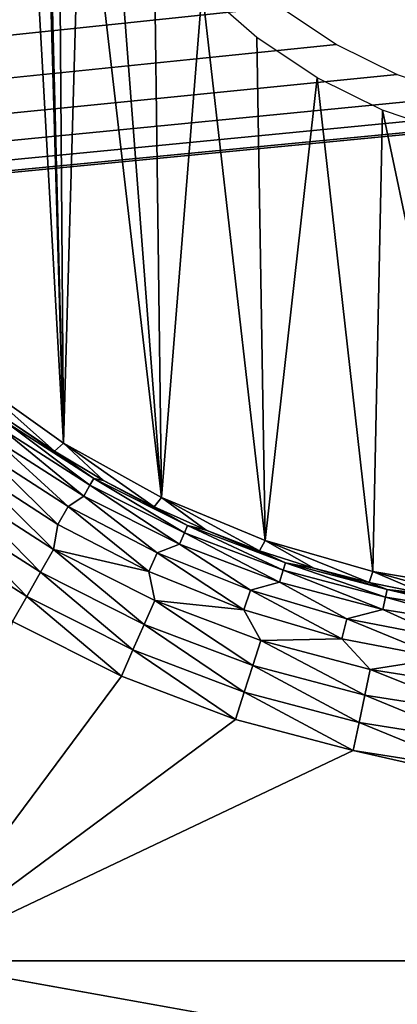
# Model space of a CAD drawing. Header units: millimetres. Extents: x -110 to 110, y 0 to 80.
# Tile 236 of 256: x 48.06 to 50.32, y 14.49 to 20.37. Entities that reach past the tile are written whole.
import ezdxf

# ---------------------------------------------------------------- set-up
doc = ezdxf.new("R2010")
doc.units = ezdxf.units.MM
doc.header["$LTSCALE"] = 59.460957
for name, color, linetype in [('195', 7, 'CONTINUOUS'), ('202', 7, 'CONTINUOUS'), ('285', 7, 'CONTINUOUS'), ('34', 7, 'CONTINUOUS'), ('4', 7, 'CONTINUOUS'), ('50', 7, 'CONTINUOUS'), ('6', 7, 'CONTINUOUS')]:
    doc.layers.add(name, color=color, linetype=linetype)

msp = doc.modelspace()

# ---------------------------------------------------------------- linework, layer by layer
at = {"layer": '195', "color": 7, "linetype": 'CONTINUOUS'}
for points in [[(48.3209, 17.8375, 60), (47.7744, 27.5688, 60), (47.7744, 18.2252, 60), (48.3209, 17.8375, 60)], [(48.1754, 22.897, 60), (47.7744, 27.5688, 60), (48.3209, 17.8375, 60), (48.1754, 22.897, 60)], [(48.2039, 22.4631, 60), (48.1754, 22.897, 60), (48.3209, 17.8375, 60), (48.2039, 22.4631, 60)], [(48.2887, 22.0366, 60), (48.2039, 22.4631, 60), (48.3209, 17.8375, 60), (48.2887, 22.0366, 60)], [(48.4285, 21.6248, 60), (48.2887, 22.0366, 60), (48.3209, 17.8375, 60), (48.4285, 21.6248, 60)], [(48.9073, 17.5133, 60), (48.4285, 21.6248, 60), (48.3209, 17.8375, 60), (48.9073, 17.5133, 60)], [(48.6208, 21.2348, 60), (48.4285, 21.6248, 60), (48.9073, 17.5133, 60), (48.6208, 21.2348, 60)], [(48.8624, 20.8732, 60), (48.6208, 21.2348, 60), (48.9073, 17.5133, 60), (48.8624, 20.8732, 60)], [(49.1492, 20.5462, 60), (48.8624, 20.8732, 60), (48.9073, 17.5133, 60), (49.1492, 20.5462, 60)], [(49.5264, 17.2569, 60), (49.1492, 20.5462, 60), (48.9073, 17.5133, 60), (49.5264, 17.2569, 60)], [(49.4761, 20.2595, 60), (49.1492, 20.5462, 60), (49.5264, 17.2569, 60), (49.4761, 20.2595, 60)], [(49.8377, 20.0179, 60), (49.4761, 20.2595, 60), (49.5264, 17.2569, 60), (49.8377, 20.0179, 60)], [(50.1703, 17.0714, 60), (49.8377, 20.0179, 60), (49.5264, 17.2569, 60), (50.1703, 17.0714, 60)], [(50.2277, 19.8256, 60), (49.8377, 20.0179, 60), (50.1703, 17.0714, 60), (50.2277, 19.8256, 60)], [(50.8309, 16.9592, 60), (50.2277, 19.8256, 60), (50.1703, 17.0714, 60), (50.8309, 16.9592, 60)], [(50.6395, 19.6858, 60), (50.2277, 19.8256, 60), (50.8309, 16.9592, 60), (50.6395, 19.6858, 60)]]:
    msp.add_3dface(points, dxfattribs=at)
at = {"layer": '202', "color": 7, "linetype": 'CONTINUOUS'}
for points in [[(48.2671, 17.7885, 55.9825), (47.7744, 18.2252, 60), (47.9841, 17.9789, 55.9825), (48.2671, 17.7885, 55.9825)], [(48.3209, 17.8375, 60), (47.7744, 18.2252, 60), (48.2671, 17.7885, 55.9825), (48.3209, 17.8375, 60)], [(48.5603, 17.6143, 55.9825), (48.3209, 17.8375, 60), (48.2671, 17.7885, 55.9825), (48.5603, 17.6143, 55.9825)], [(48.9073, 17.5133, 60), (48.3209, 17.8375, 60), (48.8629, 17.4569, 55.9825), (48.9073, 17.5133, 60)], [(48.8629, 17.4569, 55.9825), (48.3209, 17.8375, 60), (48.5603, 17.6143, 55.9825), (48.8629, 17.4569, 55.9825)], [(49.1739, 17.3169, 55.9825), (48.9073, 17.5133, 60), (48.8629, 17.4569, 55.9825), (49.1739, 17.3169, 55.9825)], [(49.5264, 17.2569, 60), (48.9073, 17.5133, 60), (49.4922, 17.1946, 55.9825), (49.5264, 17.2569, 60)], [(49.4922, 17.1946, 55.9825), (48.9073, 17.5133, 60), (49.1739, 17.3169, 55.9825), (49.4922, 17.1946, 55.9825)], [(49.817, 17.0904, 55.9825), (49.5264, 17.2569, 60), (49.4922, 17.1946, 55.9825), (49.817, 17.0904, 55.9825)], [(50.1471, 17.0048, 55.9825), (49.5264, 17.2569, 60), (49.817, 17.0904, 55.9825), (50.1471, 17.0048, 55.9825)], [(50.1703, 17.0714, 60), (49.5264, 17.2569, 60), (50.1471, 17.0048, 55.9825), (50.1703, 17.0714, 60)], [(50.4816, 16.9379, 55.9825), (50.1703, 17.0714, 60), (50.1471, 17.0048, 55.9825), (50.4816, 16.9379, 55.9825)], [(50.8192, 16.8899, 55.9825), (50.1703, 17.0714, 60), (50.4816, 16.9379, 55.9825), (50.8192, 16.8899, 55.9825)], [(50.8309, 16.9592, 60), (50.1703, 17.0714, 60), (50.8192, 16.8899, 55.9825), (50.8309, 16.9592, 60)]]:
    msp.add_3dface(points, dxfattribs=at)
at = {"layer": '285', "color": 7, "linetype": 'CONTINUOUS'}
for points in [[(47.9738, 17.9644, 55.8111), (47.9464, 17.9261, 55.6451), (48.4786, 17.5857, 55.6451), (47.9738, 17.9644, 55.8111)], [(47.9841, 17.9789, 55.9825), (47.9738, 17.9644, 55.8111), (48.5019, 17.6267, 55.8111), (47.9841, 17.9789, 55.9825)], [(47.9738, 17.9644, 55.8111), (48.4786, 17.5857, 55.6451), (48.5019, 17.6267, 55.8111), (47.9738, 17.9644, 55.8111)], [(48.2671, 17.7885, 55.9825), (47.9841, 17.9789, 55.9825), (48.5019, 17.6267, 55.8111), (48.2671, 17.7885, 55.9825)], [(47.9464, 17.9261, 55.6451), (47.9028, 17.8651, 55.4897), (48.4416, 17.5206, 55.4897), (47.9464, 17.9261, 55.6451)], [(47.9464, 17.9261, 55.6451), (48.4416, 17.5206, 55.4897), (48.4786, 17.5857, 55.6451), (47.9464, 17.9261, 55.6451)], [(47.9028, 17.8651, 55.4897), (47.8443, 17.7834, 55.3494), (48.3485, 17.4581, 55.3494), (47.9028, 17.8651, 55.4897)], [(47.9028, 17.8651, 55.4897), (48.3485, 17.4581, 55.3494), (48.4416, 17.5206, 55.4897), (47.9028, 17.8651, 55.4897)], [(47.8443, 17.7834, 55.3494), (47.7727, 17.6832, 55.2286), (48.2868, 17.3516, 55.2286), (47.8443, 17.7834, 55.3494)], [(47.8443, 17.7834, 55.3494), (48.2868, 17.3516, 55.2286), (48.3485, 17.4581, 55.3494), (47.8443, 17.7834, 55.3494)], [(48.5603, 17.6143, 55.9825), (48.2671, 17.7885, 55.9825), (48.5019, 17.6267, 55.8111), (48.5603, 17.6143, 55.9825)], [(47.7727, 17.6832, 55.2286), (47.6901, 17.5676, 55.1307), (48.2607, 17.2027, 55.1307), (47.7727, 17.6832, 55.2286)], [(47.7727, 17.6832, 55.2286), (48.2607, 17.2027, 55.1307), (48.2868, 17.3516, 55.2286), (47.7727, 17.6832, 55.2286)], [(48.4416, 17.5206, 55.4897), (49.0131, 17.2335, 55.4897), (48.4786, 17.5857, 55.6451), (48.4416, 17.5206, 55.4897)], [(48.4786, 17.5857, 55.6451), (49.0432, 17.3021, 55.6451), (48.5019, 17.6267, 55.8111), (48.4786, 17.5857, 55.6451)], [(48.4786, 17.5857, 55.6451), (49.0131, 17.2335, 55.4897), (49.0432, 17.3021, 55.6451), (48.4786, 17.5857, 55.6451)], [(48.5019, 17.6267, 55.8111), (49.0432, 17.3021, 55.6451), (49.0622, 17.3453, 55.8111), (48.5019, 17.6267, 55.8111)], [(48.5603, 17.6143, 55.9825), (48.5019, 17.6267, 55.8111), (49.0622, 17.3453, 55.8111), (48.5603, 17.6143, 55.9825)], [(48.8629, 17.4569, 55.9825), (48.5603, 17.6143, 55.9825), (49.0622, 17.3453, 55.8111), (48.8629, 17.4569, 55.9825)], [(47.6901, 17.5676, 55.1307), (47.5989, 17.44, 55.0586), (48.1832, 17.0664, 55.0586), (47.6901, 17.5676, 55.1307)], [(47.6901, 17.5676, 55.1307), (48.1832, 17.0664, 55.0586), (48.2607, 17.2027, 55.1307), (47.6901, 17.5676, 55.1307)], [(48.3485, 17.4581, 55.3494), (48.8814, 17.1824, 55.3494), (48.4416, 17.5206, 55.4897), (48.3485, 17.4581, 55.3494)], [(48.4416, 17.5206, 55.4897), (48.8814, 17.1824, 55.3494), (49.0131, 17.2335, 55.4897), (48.4416, 17.5206, 55.4897)], [(47.5989, 17.44, 55.0586), (47.5019, 17.3043, 55.0147), (48.1007, 16.9213, 55.0147), (47.5989, 17.44, 55.0586)], [(47.5989, 17.44, 55.0586), (48.1007, 16.9213, 55.0147), (48.1832, 17.0664, 55.0586), (47.5989, 17.44, 55.0586)], [(48.2868, 17.3516, 55.2286), (48.8301, 17.0705, 55.2286), (48.3485, 17.4581, 55.3494), (48.2868, 17.3516, 55.2286)], [(48.3485, 17.4581, 55.3494), (48.8301, 17.0705, 55.2286), (48.8814, 17.1824, 55.3494), (48.3485, 17.4581, 55.3494)], [(49.1739, 17.3169, 55.9825), (48.8629, 17.4569, 55.9825), (49.0622, 17.3453, 55.8111), (49.1739, 17.3169, 55.9825)], [(48.2868, 17.3516, 55.2286), (48.2607, 17.2027, 55.1307), (48.8301, 17.0705, 55.2286), (48.2868, 17.3516, 55.2286)], [(49.0432, 17.3021, 55.6451), (49.6341, 17.0784, 55.6451), (49.0622, 17.3453, 55.8111), (49.0432, 17.3021, 55.6451)], [(49.0622, 17.3453, 55.8111), (49.6341, 17.0784, 55.6451), (49.6484, 17.1232, 55.8111), (49.0622, 17.3453, 55.8111)], [(49.1739, 17.3169, 55.9825), (49.0622, 17.3453, 55.8111), (49.6484, 17.1232, 55.8111), (49.1739, 17.3169, 55.9825)], [(47.5019, 17.3043, 55.0147), (48.0163, 16.7732, 55), (48.1007, 16.9213, 55.0147), (47.5019, 17.3043, 55.0147)], [(49.0131, 17.2335, 55.4897), (49.6112, 17.007, 55.4897), (49.0432, 17.3021, 55.6451), (49.0131, 17.2335, 55.4897)], [(49.0432, 17.3021, 55.6451), (49.6112, 17.007, 55.4897), (49.6341, 17.0784, 55.6451), (49.0432, 17.3021, 55.6451)], [(49.4922, 17.1946, 55.9825), (49.1739, 17.3169, 55.9825), (49.6484, 17.1232, 55.8111), (49.4922, 17.1946, 55.9825)], [(48.8814, 17.1824, 55.3494), (49.4382, 16.9588, 55.3494), (49.0131, 17.2335, 55.4897), (48.8814, 17.1824, 55.3494)], [(49.0131, 17.2335, 55.4897), (49.4382, 16.9588, 55.3494), (49.6112, 17.007, 55.4897), (49.0131, 17.2335, 55.4897)], [(48.1832, 17.0664, 55.0586), (48.803, 16.7551, 55.0586), (48.2607, 17.2027, 55.1307), (48.1832, 17.0664, 55.0586)], [(48.2607, 17.2027, 55.1307), (48.866, 16.8986, 55.1307), (48.8301, 17.0705, 55.2286), (48.2607, 17.2027, 55.1307)], [(48.2607, 17.2027, 55.1307), (48.803, 16.7551, 55.0586), (48.866, 16.8986, 55.1307), (48.2607, 17.2027, 55.1307)], [(48.8301, 17.0705, 55.2286), (49.3978, 16.8425, 55.2286), (48.8814, 17.1824, 55.3494), (48.8301, 17.0705, 55.2286)], [(48.8814, 17.1824, 55.3494), (49.3978, 16.8425, 55.2286), (49.4382, 16.9588, 55.3494), (48.8814, 17.1824, 55.3494)], [(49.817, 17.0904, 55.9825), (49.4922, 17.1946, 55.9825), (49.6484, 17.1232, 55.8111), (49.817, 17.0904, 55.9825)], [(49.6341, 17.0784, 55.6451), (50.2448, 16.9168, 55.6451), (49.6484, 17.1232, 55.8111), (49.6341, 17.0784, 55.6451)], [(49.6484, 17.1232, 55.8111), (50.2448, 16.9168, 55.6451), (50.2545, 16.9629, 55.8111), (49.6484, 17.1232, 55.8111)], [(49.817, 17.0904, 55.9825), (49.6484, 17.1232, 55.8111), (50.2545, 16.9629, 55.8111), (49.817, 17.0904, 55.9825)], [(48.1007, 16.9213, 55.0147), (48.7359, 16.6023, 55.0147), (48.1832, 17.0664, 55.0586), (48.1007, 16.9213, 55.0147)], [(48.1832, 17.0664, 55.0586), (48.7359, 16.6023, 55.0147), (48.803, 16.7551, 55.0586), (48.1832, 17.0664, 55.0586)], [(48.8301, 17.0705, 55.2286), (48.866, 16.8986, 55.1307), (49.3978, 16.8425, 55.2286), (48.8301, 17.0705, 55.2286)], [(49.6112, 17.007, 55.4897), (50.2295, 16.8435, 55.4897), (49.6341, 17.0784, 55.6451), (49.6112, 17.007, 55.4897)], [(49.6341, 17.0784, 55.6451), (50.2295, 16.8435, 55.4897), (50.2448, 16.9168, 55.6451), (49.6341, 17.0784, 55.6451)], [(50.1471, 17.0048, 55.9825), (49.817, 17.0904, 55.9825), (50.2545, 16.9629, 55.8111), (50.1471, 17.0048, 55.9825)], [(49.4382, 16.9588, 55.3494), (50.0137, 16.7893, 55.3494), (49.6112, 17.007, 55.4897), (49.4382, 16.9588, 55.3494)], [(49.6112, 17.007, 55.4897), (50.0137, 16.7893, 55.3494), (50.2295, 16.8435, 55.4897), (49.6112, 17.007, 55.4897)], [(50.4816, 16.9379, 55.9825), (50.1471, 17.0048, 55.9825), (50.2545, 16.9629, 55.8111), (50.4816, 16.9379, 55.9825)], [(49.3978, 16.8425, 55.2286), (49.9846, 16.6696, 55.2286), (49.4382, 16.9588, 55.3494), (49.3978, 16.8425, 55.2286)], [(49.4382, 16.9588, 55.3494), (49.9846, 16.6696, 55.2286), (50.0137, 16.7893, 55.3494), (49.4382, 16.9588, 55.3494)], [(50.2448, 16.9168, 55.6451), (50.8691, 16.8192, 55.6451), (50.2545, 16.9629, 55.8111), (50.2448, 16.9168, 55.6451)], [(50.2545, 16.9629, 55.8111), (50.8691, 16.8192, 55.6451), (50.8739, 16.866, 55.8111), (50.2545, 16.9629, 55.8111)], [(50.4816, 16.9379, 55.9825), (50.2545, 16.9629, 55.8111), (50.8739, 16.866, 55.8111), (50.4816, 16.9379, 55.9825)], [(48.0163, 16.7732, 55), (48.6672, 16.4462, 55), (48.1007, 16.9213, 55.0147), (48.0163, 16.7732, 55)], [(48.1007, 16.9213, 55.0147), (48.6672, 16.4462, 55), (48.7359, 16.6023, 55.0147), (48.1007, 16.9213, 55.0147)], [(48.803, 16.7551, 55.0586), (49.4516, 16.5094, 55.0586), (48.866, 16.8986, 55.1307), (48.803, 16.7551, 55.0586)], [(48.866, 16.8986, 55.1307), (49.4995, 16.6587, 55.1307), (49.3978, 16.8425, 55.2286), (48.866, 16.8986, 55.1307)], [(48.866, 16.8986, 55.1307), (49.4516, 16.5094, 55.0586), (49.4995, 16.6587, 55.1307), (48.866, 16.8986, 55.1307)], [(50.2295, 16.8435, 55.4897), (50.8613, 16.7446, 55.4897), (50.2448, 16.9168, 55.6451), (50.2295, 16.8435, 55.4897)], [(50.2448, 16.9168, 55.6451), (50.8613, 16.7446, 55.4897), (50.8691, 16.8192, 55.6451), (50.2448, 16.9168, 55.6451)], [(49.3978, 16.8425, 55.2286), (49.4995, 16.6587, 55.1307), (49.9846, 16.6696, 55.2286), (49.3978, 16.8425, 55.2286)], [(50.0137, 16.7893, 55.3494), (50.6028, 16.6754, 55.3494), (50.2295, 16.8435, 55.4897), (50.0137, 16.7893, 55.3494)], [(50.2295, 16.8435, 55.4897), (50.6028, 16.6754, 55.3494), (50.8613, 16.7446, 55.4897), (50.2295, 16.8435, 55.4897)], [(48.7359, 16.6023, 55.0147), (49.4007, 16.3505, 55.0147), (48.803, 16.7551, 55.0586), (48.7359, 16.6023, 55.0147)], [(48.803, 16.7551, 55.0586), (49.4007, 16.3505, 55.0147), (49.4516, 16.5094, 55.0586), (48.803, 16.7551, 55.0586)], [(49.9846, 16.6696, 55.2286), (50.5852, 16.5535, 55.2286), (50.0137, 16.7893, 55.3494), (49.9846, 16.6696, 55.2286)], [(50.0137, 16.7893, 55.3494), (50.5852, 16.5535, 55.2286), (50.6028, 16.6754, 55.3494), (50.0137, 16.7893, 55.3494)], [(49.4516, 16.5094, 55.0586), (50.1221, 16.332, 55.0586), (49.4995, 16.6587, 55.1307), (49.4516, 16.5094, 55.0586)], [(49.4995, 16.6587, 55.1307), (50.1543, 16.4855, 55.1307), (49.9846, 16.6696, 55.2286), (49.4995, 16.6587, 55.1307)], [(49.4995, 16.6587, 55.1307), (50.1221, 16.332, 55.0586), (50.1543, 16.4855, 55.1307), (49.4995, 16.6587, 55.1307)], [(49.9846, 16.6696, 55.2286), (50.1543, 16.4855, 55.1307), (50.5852, 16.5535, 55.2286), (49.9846, 16.6696, 55.2286)], [(48.6672, 16.4462, 55), (49.3485, 16.1882, 55), (48.7359, 16.6023, 55.0147), (48.6672, 16.4462, 55)], [(48.7359, 16.6023, 55.0147), (49.3485, 16.1882, 55), (49.4007, 16.3505, 55.0147), (48.7359, 16.6023, 55.0147)], [(50.1543, 16.4855, 55.1307), (50.8235, 16.3808, 55.1307), (50.5852, 16.5535, 55.2286), (50.1543, 16.4855, 55.1307)], [(49.4007, 16.3505, 55.0147), (50.0878, 16.1687, 55.0147), (49.4516, 16.5094, 55.0586), (49.4007, 16.3505, 55.0147)], [(49.4516, 16.5094, 55.0586), (50.0878, 16.1687, 55.0147), (50.1221, 16.332, 55.0586), (49.4516, 16.5094, 55.0586)], [(50.1221, 16.332, 55.0586), (50.8074, 16.2249, 55.0586), (50.1543, 16.4855, 55.1307), (50.1221, 16.332, 55.0586)], [(50.1543, 16.4855, 55.1307), (50.8074, 16.2249, 55.0586), (50.8235, 16.3808, 55.1307), (50.1543, 16.4855, 55.1307)], [(49.3485, 16.1882, 55), (50.0527, 16.0019, 55), (49.4007, 16.3505, 55.0147), (49.3485, 16.1882, 55)], [(49.4007, 16.3505, 55.0147), (50.0527, 16.0019, 55), (50.0878, 16.1687, 55.0147), (49.4007, 16.3505, 55.0147)], [(50.0878, 16.1687, 55.0147), (50.7901, 16.0589, 55.0147), (50.1221, 16.332, 55.0586), (50.0878, 16.1687, 55.0147)], [(50.1221, 16.332, 55.0586), (50.7901, 16.0589, 55.0147), (50.8074, 16.2249, 55.0586), (50.1221, 16.332, 55.0586)], [(50.0527, 16.0019, 55), (50.7725, 15.8893, 55), (50.0878, 16.1687, 55.0147), (50.0527, 16.0019, 55)], [(50.0878, 16.1687, 55.0147), (50.7725, 15.8893, 55), (50.7901, 16.0589, 55.0147), (50.0878, 16.1687, 55.0147)]]:
    msp.add_3dface(points, dxfattribs=at)
at = {"layer": '34', "color": 7, "linetype": 'CONTINUOUS'}
for points in [[(-57.548, 40, 46.5), (57.548, 40, 46.5), (-57.548, 9.2948, 47.036), (-57.548, 40, 46.5)], [(-57.548, 9.2948, 47.036), (57.548, 40, 46.5), (6.9242, 24.4609, 46.7712), (-57.548, 9.2948, 47.036)], [(48.4059, 22.897, 46.7985), (48.4322, 22.493, 46.8056), (-57.548, 9.2948, 47.036), (48.4059, 22.897, 46.7985)], [(48.4059, 22.897, 46.7985), (-57.548, 9.2948, 47.036), (7.791, 20.4759, 46.8408), (48.4059, 22.897, 46.7985)], [(48.4322, 22.493, 46.8056), (48.5111, 22.096, 46.8125), (-57.548, 9.2948, 47.036), (48.4322, 22.493, 46.8056)], [(48.5111, 22.096, 46.8125), (48.6412, 21.7126, 46.8192), (-57.548, 9.2948, 47.036), (48.5111, 22.096, 46.8125)], [(48.6412, 21.7126, 46.8192), (48.8202, 21.3495, 46.8255), (-57.548, 9.2948, 47.036), (48.6412, 21.7126, 46.8192)], [(48.8202, 21.3495, 46.8255), (49.045, 21.0128, 46.8314), (-57.548, 9.2948, 47.036), (48.8202, 21.3495, 46.8255)], [(49.045, 21.0128, 46.8314), (49.3119, 20.7084, 46.8367), (-57.548, 9.2948, 47.036), (49.045, 21.0128, 46.8314)], [(49.3119, 20.7084, 46.8367), (49.6162, 20.4415, 46.8414), (-57.548, 9.2948, 47.036), (49.3119, 20.7084, 46.8367)], [(49.6162, 20.4415, 46.8414), (49.9528, 20.2166, 46.8453), (-57.548, 9.2948, 47.036), (49.6162, 20.4415, 46.8414)], [(49.9528, 20.2166, 46.8453), (50.3158, 20.0375, 46.8484), (-57.548, 9.2948, 47.036), (49.9528, 20.2166, 46.8453)], [(50.3158, 20.0375, 46.8484), (50.6991, 19.9074, 46.8507), (-57.548, 9.2948, 47.036), (50.3158, 20.0375, 46.8484)], [(50.6991, 19.9074, 46.8507), (51.0961, 19.8284, 46.8521), (-57.548, 9.2948, 47.036), (50.6991, 19.9074, 46.8507)], [(51.9039, 19.8284, 46.8521), (57.548, 9.2948, 47.036), (-57.548, 9.2948, 47.036), (51.9039, 19.8284, 46.8521)], [(51.5, 19.802, 46.8526), (51.9039, 19.8284, 46.8521), (-57.548, 9.2948, 47.036), (51.5, 19.802, 46.8526)], [(51.0961, 19.8284, 46.8521), (51.5, 19.802, 46.8526), (-57.548, 9.2948, 47.036), (51.0961, 19.8284, 46.8521)]]:
    msp.add_3dface(points, dxfattribs=at)
at = {"layer": '4', "color": 7, "linetype": 'CONTINUOUS'}
for points in [[(48.6672, 16.4462, 55), (48.0163, 16.7732, 55), (47.4027, 14.7473, 55), (48.6672, 16.4462, 55)], [(49.3485, 16.1882, 55), (48.6672, 16.4462, 55), (47.4027, 14.7473, 55), (49.3485, 16.1882, 55)], [(50.0527, 16.0019, 55), (49.3485, 16.1882, 55), (47.4027, 14.7473, 55), (50.0527, 16.0019, 55)], [(55.5973, 14.7473, 55), (50.0527, 16.0019, 55), (47.4027, 14.7473, 55), (55.5973, 14.7473, 55)], [(50.7725, 15.8893, 55), (50.0527, 16.0019, 55), (55.5973, 14.7473, 55), (50.7725, 15.8893, 55)], [(105.7, 4.2827, 55), (-82.3629, 14.7916, 55), (-105.7, 4.2827, 55), (105.7, 4.2827, 55)], [(-81.3314, 14.7473, 55), (-82.3629, 14.7916, 55), (105.7, 4.2827, 55), (-81.3314, 14.7473, 55)], [(47.4027, 14.7473, 55), (-81.3314, 14.7473, 55), (105.7, 4.2827, 55), (47.4027, 14.7473, 55)], [(55.5973, 14.7473, 55), (47.4027, 14.7473, 55), (105.7, 4.2827, 55), (55.5973, 14.7473, 55)]]:
    msp.add_3dface(points, dxfattribs=at)
at = {"layer": '50', "color": 7, "linetype": 'CONTINUOUS'}
for points in [[(57.548, 40, -46.5), (-57.548, 40, -46.5), (57.548, 9.2948, -47.036), (57.548, 40, -46.5)], [(-57.548, 40, -46.5), (-57.548, 9.2948, -47.036), (57.548, 9.2948, -47.036), (-57.548, 40, -46.5)]]:
    msp.add_3dface(points, dxfattribs=at)
at = {"layer": '6', "color": 7, "linetype": 'CONTINUOUS'}
for points in [[(110, 0, -55), (-110, 0, -55), (110, 80, -55), (110, 0, -55)], [(110, 80, -55), (-110, 0, -55), (-110, 80, -55), (110, 80, -55)]]:
    msp.add_3dface(points, dxfattribs=at)

doc.saveas('drawing.dxf')
